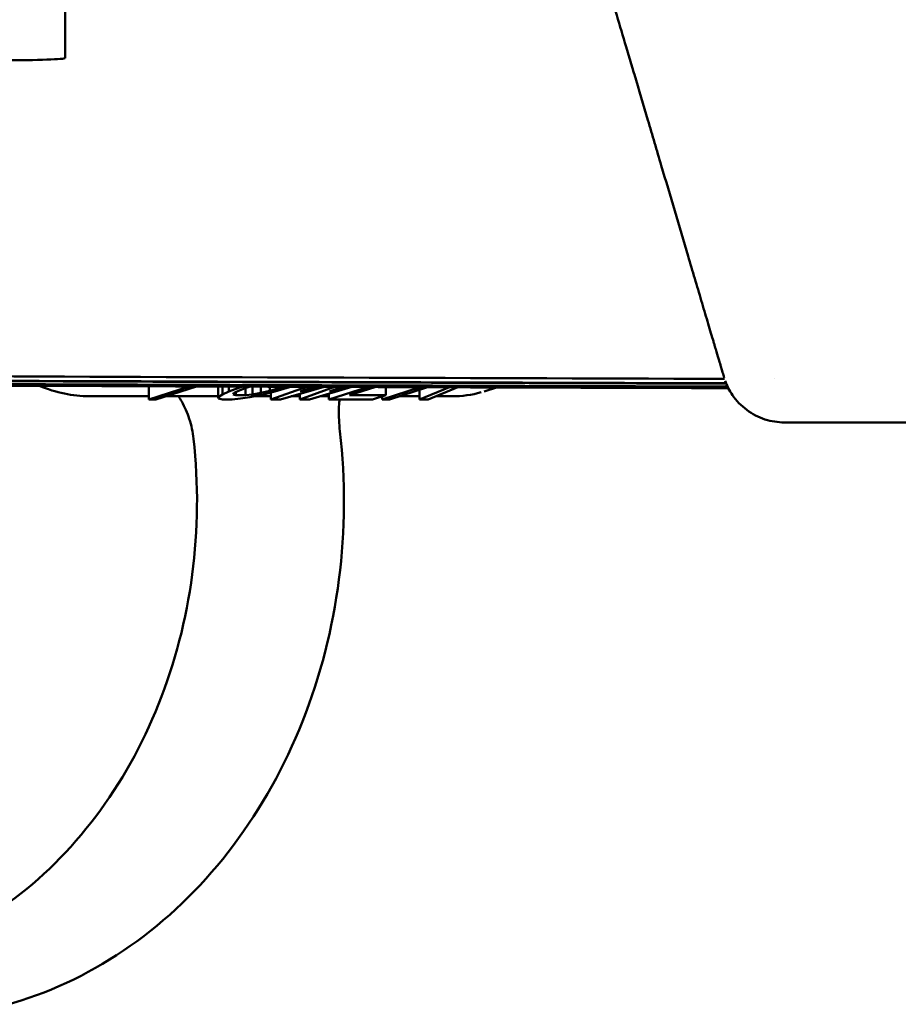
# Model space of a CAD drawing. Header units: millimetres. Extents: x 0 to 14369, y -869 to 2970.
# Tile 78 of 256: x 1049 to 1077, y 1310 to 1341. Entities that reach past the tile are written whole.
import ezdxf

# ---------------------------------------------------------------- set-up
doc = ezdxf.new("R2010")
doc.units = ezdxf.units.MM
doc.header["$LTSCALE"] = 10
doc.layers.add('Sichtbar (ISO)', color=7, linetype='Continuous', lineweight=50)

msp = doc.modelspace()

# ---------------------------------------------------------------- linework, layer by layer
at = {"layer": 'Sichtbar (ISO)'}
for p, q in [((1050.655, 1354.162), (1050.655, 1340.17)), ((1068.739, 1339.879), (1068.545, 1340.532)), ((1049.823, 1329.714), (1049.823, 1329.714)), ((1073.284, 1329.931), (1073.284, 1329.931)), ((1053.318, 1329.699), (1053.318, 1329.28)), ((1053.318, 1329.28), (1054.614, 1329.694)), ((1054.842, 1329.693), (1053.549, 1329.28)), ((1054.618, 1329.696), (1054.618, 1329.696)), ((1054.847, 1329.695), (1054.847, 1329.695)), ((1055.538, 1329.691), (1055.538, 1329.349)), ((1055.538, 1329.349), (1055.669, 1329.44)), ((1055.669, 1329.69), (1055.669, 1329.44)), ((1055.669, 1329.44), (1055.878, 1329.531)), ((1055.878, 1329.69), (1055.878, 1329.531)), ((1055.878, 1329.531), (1056.196, 1329.645)), ((1056.043, 1329.485), (1056.016, 1329.44)), ((1056.016, 1329.44), (1056.099, 1329.417)), ((1056.18, 1329.554), (1056.043, 1329.485)), ((1056.099, 1329.513), (1056.099, 1329.417)), ((1056.099, 1329.417), (1056.408, 1329.417)), ((1056.427, 1329.645), (1056.18, 1329.554)), ((1056.196, 1329.689), (1056.196, 1329.645)), ((1056.196, 1329.645), (1056.33, 1329.688)), ((1056.334, 1329.689), (1056.334, 1329.689)), ((1056.408, 1329.638), (1056.408, 1329.417)), ((1056.408, 1329.417), (1056.634, 1329.44)), ((1056.559, 1329.687), (1056.427, 1329.645)), ((1056.981, 1329.44), (1056.541, 1329.349)), ((1056.563, 1329.689), (1056.563, 1329.689)), ((1056.634, 1329.687), (1056.634, 1329.44)), ((1056.634, 1329.44), (1056.892, 1329.485)), ((1056.892, 1329.686), (1056.892, 1329.485)), ((1056.892, 1329.485), (1057.183, 1329.554)), ((1057.344, 1329.531), (1056.981, 1329.44)), ((1057.183, 1329.685), (1057.183, 1329.554)), ((1057.183, 1329.554), (1057.508, 1329.645)), ((1057.214, 1329.28), (1058.353, 1329.681)), ((1057.214, 1329.499), (1057.214, 1329.28)), ((1057.739, 1329.645), (1057.344, 1329.531)), ((1057.508, 1329.685), (1057.508, 1329.685)), ((1057.508, 1329.684), (1057.508, 1329.645)), ((1057.508, 1329.645), (1057.627, 1329.683)), ((1058.913, 1329.679), (1057.523, 1329.28)), ((1057.632, 1329.685), (1057.632, 1329.685)), ((1057.856, 1329.683), (1057.739, 1329.645)), ((1057.861, 1329.684), (1057.861, 1329.684)), ((1058.14, 1329.28), (1059.243, 1329.678)), ((1058.14, 1329.457), (1058.14, 1329.28)), ((1058.154, 1329.531), (1058.675, 1329.68)), ((1058.578, 1329.68), (1058.154, 1329.531)), ((1058.357, 1329.682), (1058.357, 1329.682)), ((1059.801, 1329.676), (1058.449, 1329.28)), ((1058.582, 1329.681), (1058.582, 1329.681)), ((1058.68, 1329.681), (1058.68, 1329.681)), ((1058.918, 1329.68), (1058.918, 1329.68)), ((1059.066, 1329.28), (1060.299, 1329.674)), ((1059.066, 1329.461), (1059.066, 1329.28)), ((1059.08, 1329.531), (1059.576, 1329.677)), ((1059.481, 1329.677), (1059.08, 1329.531)), ((1059.247, 1329.679), (1059.247, 1329.679)), ((1059.485, 1329.678), (1059.485, 1329.678)), ((1059.581, 1329.678), (1059.581, 1329.678)), ((1060.528, 1329.673), (1059.726, 1329.417)), ((1059.726, 1329.417), (1060.883, 1329.417)), ((1059.806, 1329.677), (1059.806, 1329.677)), ((1060.303, 1329.676), (1060.303, 1329.676)), ((1060.883, 1329.417), (1060.455, 1329.28)), ((1060.532, 1329.675), (1060.532, 1329.675)), ((1060.763, 1329.28), (1061.979, 1329.669)), ((1060.883, 1329.674), (1060.883, 1329.674)), ((1060.883, 1329.672), (1060.883, 1329.417)), ((1062.208, 1329.668), (1060.995, 1329.28)), ((1061.959, 1329.28), (1062.917, 1329.665)), ((1061.959, 1329.588), (1061.959, 1329.28)), ((1061.983, 1329.67), (1061.983, 1329.67)), ((1062.212, 1329.669), (1062.212, 1329.669)), ((1063.178, 1329.665), (1062.229, 1329.28)), ((1062.92, 1329.667), (1062.92, 1329.667)), ((1063.181, 1329.666), (1063.181, 1329.666)), ((1064.016, 1329.535), (1064.413, 1329.661)), ((1064.417, 1329.662), (1064.417, 1329.662)), ((1051.421, 1329.379), (1053.318, 1329.379)), ((1053.549, 1329.28), (1053.318, 1329.28)), ((1053.858, 1329.379), (1055.538, 1329.379)), ((1055.55, 1329.303), (1055.538, 1329.349)), ((1055.671, 1329.28), (1055.55, 1329.303)), ((1055.98, 1329.28), (1055.671, 1329.28)), ((1056.244, 1329.303), (1055.98, 1329.28)), ((1056.541, 1329.349), (1056.244, 1329.303)), ((1056.687, 1329.379), (1057.214, 1329.379)), ((1057.523, 1329.28), (1057.214, 1329.28)), ((1057.867, 1329.379), (1058.14, 1329.379)), ((1058.449, 1329.28), (1058.14, 1329.28)), ((1058.786, 1329.379), (1059.066, 1329.379)), ((1060.455, 1329.28), (1059.066, 1329.28)), ((1060.763, 1329.379), (1060.763, 1329.28)), ((1060.995, 1329.28), (1060.763, 1329.28)), ((1061.304, 1329.379), (1061.959, 1329.379)), ((1062.229, 1329.28), (1061.959, 1329.28)), ((1062.473, 1329.379), (1062.996, 1329.379)), ((1073.589, 1328.545), (1196.72, 1328.545)), ((1048.869, 1309.975), (1049.254, 1310.098))]:
    msp.add_line(p, q, dxfattribs=at)
for radius, start, end in [(22051.342, 269.700297, 269.8352184), (22051.448, 269.7375522, 269.8353403), (22051.353, 269.73757, 269.8352298), (22051.497, 269.7376573, 269.8354026), (22051.454, 269.7376652, 269.8353476), (22051.498, 269.737684, 269.8354044)]:
    msp.add_arc((1135.155, 23381.045), radius, start, end, dxfattribs=at)
for centre, major_axis, ratio, start_param, end_param in [((1048.655, 1340.17), (2, 0), 0.034899, 4.712389, 6.283185), ((1051.421, 1329.879), (0, -0.5), 0.838671, 6.28312, 6.283191), ((1062.996, 1329.879), (0, -0.5), 0.838671, 0.000004, 0.000111), ((1055.246, 1328.076), (-0.497, -0.055), 0.071903, 6.283142, 6.283186)]:
    msp.add_ellipse(centre, major_axis=major_axis, ratio=ratio, start_param=start_param, end_param=end_param, dxfattribs=at)
for points, knots in [([(1068.545, 1340.532), (1068.346, 1341.203), (1067.575, 1343.808), (1065.656, 1350.284), (1063.385, 1357.952), (1061.687, 1363.684), (1061.136, 1365.545)], [0.3290623, 0.3290623, 0.3290623, 0.3290623, 0.3729734, 0.4996063, 0.7528721, 0.8746845, 0.8746845, 0.8746845, 0.8746845]), ([(1071.672, 1329.977), (1071.672, 1329.977), (1071.671, 1329.978), (1071.669, 1329.985), (1071.656, 1330.03), (1071.623, 1330.141), (1071.569, 1330.323), (1071.513, 1330.512), (1071.448, 1330.732), (1071.387, 1330.938), (1071.346, 1331.078), (1071.3, 1331.232), (1071.233, 1331.458), (1071.11, 1331.871), (1070.945, 1332.431), (1070.736, 1333.134), (1070.454, 1334.088), (1070.097, 1335.292), (1069.739, 1336.5), (1069.453, 1337.467), (1069.167, 1338.434), (1068.928, 1339.238), (1068.762, 1339.8), (1068.739, 1339.879)], [0, 0, 0, 0, 0.0009893, 0.0089039, 0.024733, 0.0563912, 0.0722203, 0.0880494, 0.1038785, 0.1117931, 0.1157504, 0.1197077, 0.1276222, 0.1355368, 0.1513659, 0.167195, 0.1830241, 0.2146823, 0.2463405, 0.2621697, 0.2779988, 0.309657, 0.3148028, 0.3148028, 0.3148028, 0.3148028]), ([(1071.74, 1329.783), (1059.545, 1329.818), (1047.35, 1329.864), (1030.038, 1329.942), (1024.921, 1329.967), (1019.805, 1329.994)], [6.341482, 6.341482, 6.341482, 6.341482, 10.000026, 10.000026, 11.535062, 11.535062, 11.535062, 11.535062]), ([(1073.589, 1328.545), (1073.39, 1328.545), (1073.18, 1328.575), (1072.975, 1328.642), (1072.77, 1328.708), (1072.57, 1328.81), (1072.393, 1328.943), (1072.215, 1329.075), (1072.061, 1329.238), (1071.939, 1329.415), (1071.839, 1329.561), (1071.761, 1329.717), (1071.705, 1329.874)], [0, 0, 0, 0, 0.249999, 0.249999, 0.249999, 0.4999997, 0.4999997, 0.4999997, 0.7500004, 0.7500004, 0.7500004, 0.9549867, 0.9549867, 0.9549867, 0.9549867]), ([(1054.749, 1328.02), (1054.725, 1328.235), (1054.679, 1328.452), (1054.549, 1328.852), (1054.466, 1329.041), (1054.339, 1329.267), (1054.303, 1329.324), (1054.267, 1329.379)], [0, 0, 0, 0, 0.0649423, 0.0649423, 0.1281378, 0.1281378, 0.1509075, 0.1509075, 0.1509075, 0.1509075]), ([(1059.405, 1329.28), (1059.401, 1329.248), (1059.398, 1329.216), (1059.382, 1329.008), (1059.38, 1328.818), (1059.395, 1328.505), (1059.405, 1328.384), (1059.419, 1328.263)], [0.0996542, 0.0996542, 0.0996542, 0.0996542, 0.1110583, 0.1110583, 0.1712, 0.1712, 0.2077538, 0.2077538, 0.2077538, 0.2077538]), ([(1049.254, 1310.098), (1050.556, 1310.514), (1051.805, 1311.156), (1054.091, 1312.831), (1055.129, 1313.864), (1056.911, 1316.235), (1057.656, 1317.572), (1058.793, 1320.439), (1059.185, 1321.969), (1059.589, 1325.097), (1059.6, 1326.696), (1059.419, 1328.263)], [3.141593, 3.141593, 3.141593, 3.141593, 3.430686, 3.430686, 3.71978, 3.71978, 4.008874, 4.008874, 4.297967, 4.297967, 4.587061, 4.587061, 4.587061, 4.587061]), ([(1045.573, 1311.534), (1046.727, 1311.902), (1047.838, 1312.471), (1049.885, 1313.968), (1050.82, 1314.896), (1052.435, 1317.036), (1053.113, 1318.249), (1054.155, 1320.86), (1054.518, 1322.257), (1054.895, 1325.12), (1054.91, 1326.584), (1054.749, 1328.02)], [3.141593, 3.141593, 3.141593, 3.141593, 3.429873, 3.429873, 3.718154, 3.718154, 4.006435, 4.006435, 4.294715, 4.294715, 4.582996, 4.582996, 4.582996, 4.582996])]:
    msp.add_open_spline(points, degree=3, knots=knots, dxfattribs=at)
for points in [[(1071.684, 1329.935), (1054.41, 1329.985), (1037.137, 1330.055), (1019.863, 1330.145)], [(1058.777, 1329.723), (1045.772, 1329.768), (1032.767, 1329.825), (1019.762, 1329.893)], [(1051.421, 1329.379), (1050.9, 1329.379), (1050.36, 1329.494), (1049.827, 1329.712)], [(1063.92, 1329.506), (1063.623, 1329.422), (1063.312, 1329.379), (1062.996, 1329.379)]]:
    msp.add_open_spline(points, degree=3, dxfattribs=at)

doc.saveas('drawing.dxf')
